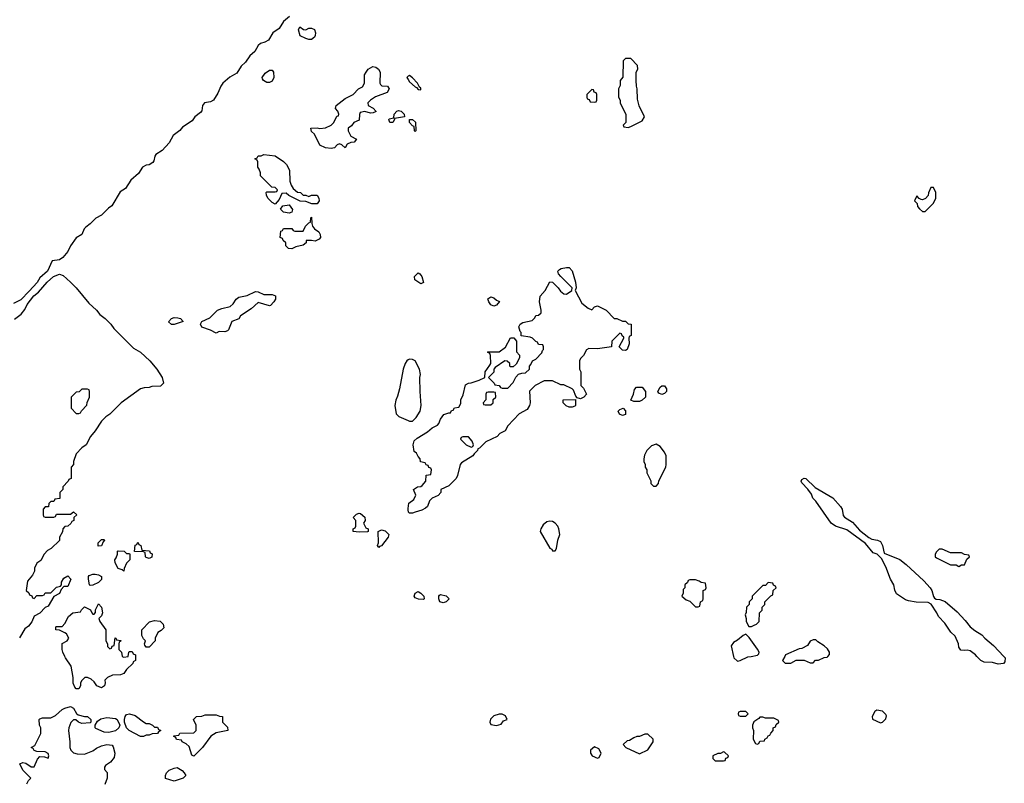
# Model space of a CAD drawing. Header units: inches. Extents: x 2701622 to 2964296, y 496201 to 720542.
# Tile 149 of 256: x 2777227 to 2784255, y 679094 to 684543. Entities that reach past the tile are written whole.
import ezdxf

# ---------------------------------------------------------------- set-up
doc = ezdxf.new("R2010")
doc.units = ezdxf.units.IN
doc.header["$MEASUREMENT"] = 0
for name, color, linetype in [('C7677', 7, 'Continuous'), ('C7678', 7, 'Continuous'), ('C7687', 7, 'Continuous'), ('C7688', 7, 'Continuous')]:
    doc.layers.add(name, color=color, linetype=linetype)

msp = doc.modelspace()

# ---------------------------------------------------------------- linework, layer by layer
at = {"layer": 'C7677', "color": 4, "elevation": 8}
for points in [[(2778054, 680000), (2778054, 679970), (2778038, 679962), (2778034, 679950), (2777990, 679906), (2777970, 679878), (2777947.3, 679867.3), (2777890, 679866), (2777854, 679850), (2777834, 679830), (2777838, 679810), (2777832, 679790), (2777810, 679775.3), (2777778, 679790), (2777759, 679819), (2777738, 679838), (2777710, 679848.7), (2777691.6, 679848.4), (2777671.1, 679828.9), (2777662, 679810), (2777662, 679790), (2777650, 679768), (2777630, 679768), (2777620.4, 679780.4), (2777608.9, 679808.9), (2777608.9, 679848.9), (2777595.3, 679930), (2777554, 679990), (2777549, 680000)], [(2777957.7, 680000), (2777958, 679998), (2777970, 679994), (2778002, 679998), (2778002.3, 680000)], [(2777278, 679090), (2777290, 679114), (2777306, 679130), (2777249.1, 679189.1), (2777228, 679232), (2777250, 679242), (2777270, 679238), (2777310, 679211), (2777330, 679211.3), (2777353.7, 679266.3), (2777370, 679284.9), (2777403.5, 679283.5), (2777430, 679274), (2777435.3, 679290), (2777430, 679306), (2777410, 679318), (2777350, 679322), (2777330, 679329.2), (2777323.1, 679343.1), (2777308.7, 679350), (2777335.3, 679364.7), (2777378, 679450), (2777378, 679490), (2777368, 679510), (2777366, 679550), (2777370, 679554), (2777390, 679562), (2777450, 679562), (2777483.1, 679576.9), (2777530, 679621), (2777550, 679631.3), (2777590, 679642), (2777611.1, 679631.1), (2777631.6, 679591.6), (2777643.6, 679583.6), (2777690, 679571.3), (2777711.1, 679571.1), (2777734, 679550), (2777734, 679530), (2777730, 679526), (2777670, 679522), (2777646, 679530), (2777627.3, 679547.3), (2777610, 679548), (2777591.1, 679528.9), (2777578, 679490), (2777576, 679470), (2777586, 679390), (2777584.7, 679350), (2777592, 679330), (2777610, 679312), (2777636.4, 679303.6), (2777690, 679302), (2777750, 679324.7), (2777775.5, 679344.5), (2777810, 679361), (2777850, 679371), (2777886, 679366), (2777895.3, 679355.3), (2777906, 679310), (2777902, 679278), (2777874.4, 679245.6), (2777839.6, 679220.4), (2777832, 679210), (2777832.7, 679192.7), (2777851.1, 679171.1), (2777851.3, 679130), (2777835.3, 679084.7)]]:
    msp.add_lwpolyline(points, dxfattribs=at)
for points in [[(2778130, 679522), (2778150, 679522), (2778174, 679510), (2778190, 679494), (2778210, 679494), (2778218, 679478), (2778234, 679470), (2778218, 679462), (2778211.6, 679448.4), (2778172.7, 679447.3), (2778150, 679438), (2778130, 679438), (2778110, 679428), (2778090, 679428.7), (2778008, 679470), (2777988.9, 679488.9), (2777974, 679530), (2777974, 679550), (2777979, 679570), (2777990, 679584.7), (2778010, 679590.8), (2778050, 679578.8), (2778110, 679532)], [(2778470, 679288.7), (2778455.3, 679295.3), (2778436, 679356), (2778415.3, 679375.3), (2778386, 679390), (2778382, 679402), (2778347.3, 679407.3), (2778342, 679422), (2778327.3, 679427.3), (2778327.3, 679432.7), (2778362, 679438), (2778370, 679452), (2778470, 679454), (2778486, 679470), (2778486, 679510), (2778468, 679550), (2778488.4, 679571.6), (2778527.3, 679572.7), (2778550, 679582), (2778630, 679582), (2778652.7, 679572.7), (2778674, 679570), (2778674, 679530), (2778710, 679494), (2778712, 679470), (2778630, 679453.2), (2778590.5, 679429.5), (2778530.7, 679349.3)], [(2777863.6, 679456.4), (2777830, 679458), (2777770, 679486), (2777766, 679490), (2777766, 679510), (2777783.1, 679536.9), (2777805.2, 679554.8), (2777850, 679562.8), (2777910, 679556), (2777922, 679550), (2777942, 679510), (2777934, 679490), (2777910, 679468)], [(2778330, 679109), (2778268.7, 679128.7), (2778268, 679150), (2778275.3, 679170), (2778292.9, 679187.1), (2778330, 679202.8), (2778350, 679206), (2778386.4, 679186.4), (2778402, 679170), (2778412, 679150), (2778394, 679130)]]:
    msp.add_lwpolyline(points, close=True, dxfattribs=at)
at = {"layer": 'C7678', "color": 4}
for points, elevation in [([(2779153.7, 684566.3), (2779110, 684529.3), (2779079.3, 684480.7), (2779034, 684450), (2779003, 684397), (2778977.5, 684382.5), (2778946.3, 684373.7), (2778930, 684359.3), (2778904.7, 684315.3), (2778870, 684285.2), (2778838.7, 684241.3), (2778807.4, 684212.6), (2778778, 684162), (2778727.4, 684132.6), (2778676.3, 684090), (2778661.6, 684070), (2778640.5, 684019.5), (2778610.6, 683969.4), (2778590, 683958), (2778546.8, 683950), (2778530.7, 683930), (2778527.5, 683892.5), (2778518.5, 683881.5), (2778476, 683850), (2778458, 683822), (2778390, 683776), (2778370, 683752.3), (2778323.1, 683716.9), (2778294.2, 683665.8), (2778244, 683610), (2778198.3, 683581.7), (2778190.4, 683570), (2778183.8, 683536.2), (2778176.4, 683523.6), (2778152, 683508), (2778130, 683504.2), (2778104, 683490), (2778074.4, 683445.6), (2778020.7, 683399.3), (2777981.1, 683338.9), (2777944, 683316), (2777885.7, 683214.3), (2777862, 683198), (2777811.8, 683148.2), (2777770, 683127), (2777730, 683086.6), (2777698, 683062), (2777687.7, 683050), (2777670.3, 683009.7), (2777630, 682986), (2777590.6, 682930), (2777570.4, 682889.6), (2777534.7, 682845.3), (2777510, 682829.5), (2777458, 682822), (2777424.4, 682750), (2777370, 682700.9), (2777351.6, 682668.4), (2777294.9, 682605.1), (2777234.8, 682545.2), (2777182, 682518)], 8), ([(2780000, 684140.5), (2779999.6, 684140.4), (2779991.3, 684130), (2780000, 684116.4)], 12), ([(2777190, 682406), (2777238.6, 682441.4), (2777264.5, 682475.5), (2777280.9, 682510), (2777327.6, 682572.4), (2777360.1, 682599.9), (2777423.7, 682670), (2777469.3, 682710), (2777510, 682727.3), (2777537.5, 682717.5), (2777590.8, 682670), (2777630.8, 682630), (2777721.6, 682521.6), (2777776, 682470), (2777799.8, 682439.8), (2777838, 682410), (2777878, 682370), (2777899.8, 682339.8), (2778039.8, 682199.8), (2778090, 682170.8), (2778156, 682110), (2778204.7, 682050), (2778244.7, 681990), (2778254, 681950), (2778232, 681928), (2778170, 681926), (2778150, 681918), (2778116.4, 681916.4), (2778090, 681908), (2777951.6, 681808.4), (2777870, 681728), (2777842, 681710), (2777810, 681678), (2777764.7, 681610), (2777731.3, 681570), (2777702, 681510), (2777671.6, 681488.4), (2777630, 681446), (2777612, 681390), (2777612, 681370), (2777594, 681350), (2777594, 681270), (2777578, 681262), (2777574, 681250), (2777534, 681210), (2777534, 681190), (2777514, 681170), (2777512.7, 681127.3), (2777478, 681122), (2777470, 681106), (2777450, 681106), (2777434, 681090), (2777432.7, 681067.3), (2777410, 681066), (2777394, 681050), (2777394, 681010), (2777398, 680998), (2777410, 680994), (2777470, 680994), (2777482, 680998), (2777490, 681014), (2777590, 681014), (2777610, 681032), (2777634, 681010), (2777614, 680990), (2777614, 680970), (2777598, 680962), (2777592.7, 680947.3), (2777571.6, 680928.4), (2777550, 680926), (2777534, 680910), (2777531.6, 680888.4), (2777512, 680850), (2777510, 680826), (2777451.3, 680768.7), (2777425.4, 680754.6), (2777402, 680730), (2777376.9, 680683.1), (2777350, 680666), (2777332, 680630), (2777331.6, 680608.4), (2777319.6, 680580.4), (2777283.6, 680536.4), (2777274, 680470), (2777292.7, 680452.7), (2777298, 680438), (2777312.7, 680432.7), (2777318, 680418), (2777330, 680414), (2777350, 680434), (2777390, 680434), (2777402, 680438), (2777410, 680454), (2777450, 680454), (2777490, 680494), (2777518, 680502), (2777526, 680510), (2777526, 680530), (2777542, 680558), (2777570, 680574), (2777591.3, 680550), (2777570, 680498), (2777542, 680498), (2777523.6, 680476.4), (2777510, 680448), (2777471.6, 680428.4), (2777430, 680358), (2777410, 680348), (2777371, 680309), (2777330, 680288), (2777313.7, 680246.3), (2777290, 680215.3), (2777264.5, 680195.5), (2777226.8, 680133.2)], 8), ([(2780000, 682115.1), (2779991, 682110), (2779977.3, 682090), (2779964, 682050), (2779937.3, 681910), (2779923.5, 681856.5), (2779910.7, 681829.3), (2779904, 681790), (2779914.8, 681730), (2779932.5, 681712.5), (2780000, 681682.5)], 12), ([(2780000, 681046), (2779999.3, 681050), (2780000, 681054.7)], 8), ([(2777549, 680000), (2777534, 680030), (2777529.2, 680050), (2777529, 680091), (2777566, 680110), (2777578, 680130), (2777560.4, 680160.4), (2777550, 680168), (2777510, 680188), (2777486, 680190), (2777486, 680210), (2777490, 680214), (2777530, 680214), (2777550, 680234), (2777576.4, 680283.6), (2777606, 680310), (2777662, 680318), (2777667.3, 680332.7), (2777690, 680354), (2777731.3, 680331.3), (2777742, 680310), (2777750, 680302), (2777758, 680302), (2777767.3, 680312.7), (2777768.4, 680331.6), (2777790, 680374), (2777812, 680350), (2777818, 680310), (2777810.9, 680289.1), (2777792, 680270), (2777798, 680250), (2777842, 680190), (2777842, 680110), (2777854, 680090), (2777854, 680070), (2777870, 680054), (2777882, 680058), (2777887.3, 680072.7), (2777902, 680078), (2777908.4, 680131.6), (2777914, 680130), (2777918, 680118), (2777950, 680114), (2777952, 680110), (2777938, 680102), (2777934, 680090), (2777934, 680050), (2777954, 680030), (2777957.7, 680000)], 8), ([(2778002.3, 680000), (2778006, 680030), (2778010, 680034), (2778030, 680034), (2778038, 680018), (2778054, 680010), (2778054, 680000)], 8)]:
    msp.add_lwpolyline(points, dxfattribs=dict(at, elevation=elevation))
at = {"layer": 'C7678', "color": 4, "elevation": 8}
for points in [[(2779270, 684472), (2779290, 684482), (2779310, 684482), (2779330, 684474), (2779338, 684450), (2779336, 684430), (2779330, 684418), (2779310, 684402), (2779290, 684402), (2779268.9, 684408.9), (2779230, 684428), (2779218, 684470), (2779227.3, 684492.7), (2779252.7, 684472.7)], [(2779730, 683875.3), (2779690, 683888), (2779658, 683882), (2779652.7, 683867.3), (2779650, 683826), (2779611.1, 683808.9), (2779594.4, 683785.6), (2779572, 683770), (2779571.3, 683750), (2779590, 683712), (2779631.3, 683690), (2779614, 683670), (2779590, 683668), (2779565.4, 683654.6), (2779550, 683628), (2779526, 683650), (2779510, 683658), (2779494, 683650), (2779474, 683630), (2779450, 683624), (2779408.9, 683628.9), (2779370, 683648), (2779330, 683726), (2779310, 683746), (2779306, 683770), (2779349.1, 683770.9), (2779370, 683766), (2779410, 683771), (2779449.1, 683790.9), (2779468, 683810), (2779490, 683854), (2779502, 683858), (2779506, 683870), (2779498, 683890), (2779482, 683910), (2779486, 683930), (2779550, 683982), (2779606, 684010), (2779646, 684050), (2779674.6, 684065.4), (2779688, 684090), (2779688.7, 684150), (2779699, 684170), (2779715.3, 684190), (2779748.7, 684210), (2779770, 684204), (2779786.8, 684190), (2779799.1, 684170), (2779798, 684090), (2779802, 684082), (2779811.1, 684071.1), (2779852, 684070), (2779864.7, 684050), (2779850, 684024), (2779766.4, 683993.6), (2779732, 683970), (2779712, 683950), (2779714, 683930), (2779750.9, 683910.9), (2779771.1, 683888.9), (2779750, 683878)], [(2778990, 684095.3), (2778966, 684110), (2778960.4, 684120.4), (2778958, 684130), (2778978, 684162), (2779010, 684182), (2779030, 684182), (2779038, 684170), (2779041, 684130), (2779030, 684104), (2779010, 684095.3)], [(2779890, 683808.7), (2779868, 683810), (2779862, 683830), (2779865.2, 683834.8), (2779898, 683842), (2779899, 683870), (2779918, 683890), (2779930, 683894.8), (2779950.7, 683890.7), (2779971.3, 683870), (2779974, 683850), (2779902, 683838), (2779902, 683830)], [(2779250, 683292), (2779270, 683292), (2779290, 683282), (2779310, 683292), (2779350, 683291.3), (2779361, 683270), (2779364.7, 683250), (2779350, 683228.7), (2779311.6, 683228.4), (2779270, 683246), (2779228.4, 683248.4), (2779148.4, 683288.4), (2779130, 683306), (2779098, 683302), (2779079.8, 683260.2), (2779050, 683226), (2779030, 683238), (2778998, 683270), (2778988, 683290), (2778986, 683310), (2778990, 683314), (2779050, 683314), (2779062, 683318), (2779066, 683330), (2779050, 683346), (2779027.3, 683347.3), (2778946, 683430), (2778946, 683450), (2778936.4, 683476.4), (2778926, 683490), (2778926, 683530), (2778922, 683542), (2778906, 683550), (2778922, 683558), (2778928.4, 683571.6), (2778950, 683572), (2778970, 683582), (2779050, 683571), (2779110, 683531), (2779131.3, 683510), (2779152, 683470), (2779154, 683390), (2779163.6, 683363.6), (2779179.6, 683339.6), (2779210, 683312), (2779230.9, 683310.9)], [(2779150, 683162), (2779110, 683169), (2779088, 683192), (2779104, 683216), (2779150, 683222), (2779174, 683190), (2779170, 683168.7)], [(2779336.9, 682963.1), (2779310, 682968.7), (2779272.7, 682967.3), (2779271.3, 682950), (2779250, 682935.3), (2779196.9, 682923.1), (2779170, 682908.7), (2779146, 682910), (2779126, 682930), (2779126, 682950), (2779107.3, 682967.3), (2779102, 682982), (2779086, 682990), (2779090, 683034), (2779102, 683038), (2779110, 683054), (2779170, 683054), (2779178, 683038), (2779190, 683034), (2779250, 683034), (2779266, 683070), (2779290, 683094), (2779302, 683098), (2779306, 683130), (2779310, 683134), (2779311.3, 683090), (2779318, 683070), (2779330.8, 683050.8), (2779362, 683030), (2779372, 683010), (2779374, 682990), (2779363.6, 682976.4)], [(2778970, 682582), (2779030, 682582), (2779052, 682572), (2779052, 682550), (2779042, 682530), (2779016, 682504), (2779010, 682502), (2778930, 682526), (2778879.8, 682480.2), (2778802, 682430), (2778790, 682408.7), (2778742, 682390), (2778718, 682330), (2778710, 682322), (2778690, 682315.3), (2778650, 682318), (2778630, 682306), (2778588.9, 682328.9), (2778528, 682350), (2778518, 682370), (2778528, 682390), (2778584, 682416), (2778638, 682470), (2778670, 682482.8), (2778730, 682496), (2778750, 682516), (2778773.2, 682550), (2778790, 682564), (2778850, 682576.3), (2778910, 682604.7), (2778930, 682602)], [(2778310, 682368), (2778288.4, 682388.4), (2778310, 682411.3), (2778330, 682418), (2778356.9, 682416.9), (2778374, 682410), (2778394, 682390), (2778330, 682368.7)], [(2777710, 681906), (2777670, 681906), (2777651.6, 681888.4), (2777630, 681886), (2777594, 681850), (2777594, 681770), (2777630, 681734), (2777650, 681734), (2777662, 681738), (2777667.3, 681752.7), (2777707.3, 681792.7), (2777708.4, 681811.6), (2777726, 681850), (2777726, 681890), (2777722, 681902)], [(2779650, 680886), (2779608, 680890), (2779606, 680910), (2779622, 680918), (2779626, 680930), (2779626, 680970), (2779608, 680990), (2779630, 681014), (2779650, 681022), (2779659.6, 681019.6), (2779690, 680994), (2779692, 680970), (2779682, 680950), (2779698, 680918), (2779714, 680910), (2779714, 680890), (2779710, 680888)], [(2779790, 680778), (2779782, 680790), (2779788.9, 680811.1), (2779786, 680890), (2779810, 680902), (2779835.3, 680895.3), (2779861, 680870), (2779857.3, 680850), (2779810, 680789.2), (2779795.3, 680784.7)], [(2777786, 680786), (2777786, 680810), (2777810, 680834), (2777830, 680834), (2777832, 680830), (2777822, 680818), (2777810, 680788)], [(2778150, 680698), (2778130, 680706), (2778126, 680710), (2778122, 680742), (2778110, 680746), (2778047.3, 680747.3), (2778050, 680794), (2778062, 680798), (2778070, 680814), (2778078, 680798), (2778092, 680790), (2778098, 680758), (2778152.7, 680752.7), (2778158, 680738), (2778171.6, 680731.6), (2778170, 680708)], [(2777990, 680734), (2778010, 680734), (2778014, 680730), (2778014, 680690), (2777990, 680666), (2777972.7, 680627.3), (2777970, 680608), (2777958, 680618), (2777930, 680626), (2777908.4, 680668.4), (2777906, 680690), (2777916.4, 680703.6), (2777926, 680730), (2777926, 680750), (2777930, 680752), (2777971.6, 680751.6)], [(2777730, 680506), (2777726, 680510), (2777719, 680550), (2777719, 680570), (2777723.7, 680576.3), (2777750, 680586), (2777765.4, 680585.4), (2777790, 680582), (2777811.1, 680571.1), (2777811.1, 680548.9), (2777790, 680528), (2777750, 680508)], [(2778130, 680066), (2778120.4, 680080.4), (2778118, 680090), (2778126, 680110), (2778110, 680126), (2778098, 680150), (2778098, 680190), (2778154, 680246), (2778190, 680256), (2778230.7, 680250.7), (2778252, 680230), (2778256, 680204), (2778236, 680184), (2778212, 680170), (2778194, 680130), (2778194, 680110), (2778150, 680066)]]:
    msp.add_lwpolyline(points, close=True, dxfattribs=at)
at = {"layer": 'C7687', "color": 4}
for points, elevation in [([(2782321.7, 680000), (2782324, 679990), (2782350, 679966.8), (2782370, 679970.7), (2782424.4, 679995.6), (2782448.8, 680000)], 12), ([(2782687, 680000), (2782672, 679970), (2782690, 679952), (2782730, 679952), (2782770, 679972), (2782790, 679974), (2782827.3, 679972.7), (2782870, 679954), (2782890, 679954), (2782908, 679972), (2782927.3, 679972.7), (2782970, 679992), (2782990, 679994), (2782995.6, 680000)], 12), ([(2784251.2, 680000), (2784260.5, 679990), (2784259.1, 679960.9), (2784250, 679949.2), (2784210, 679943.7), (2784170, 679957.2), (2784110, 679958), (2784086, 679970), (2784058, 680000)], 8)]:
    msp.add_lwpolyline(points, dxfattribs=dict(at, elevation=elevation))
at = {"layer": 'C7687', "color": 4, "elevation": 12}
for points in [[(2780648.4, 679588.4), (2780610, 679575.3), (2780587.1, 679552.9), (2780582, 679530), (2780590, 679514), (2780630, 679506), (2780663.1, 679516.9), (2780681.2, 679538.8), (2780706, 679550), (2780694.6, 679574.6), (2780670, 679588)], [(2782410, 679606), (2782370, 679606), (2782358, 679602), (2782354, 679590), (2782358, 679578), (2782370, 679574), (2782410, 679574), (2782426, 679590)], [(2783343.6, 679616.4), (2783330, 679606), (2783312, 679570), (2783312.7, 679552.7), (2783370, 679524.7), (2783386, 679530), (2783410, 679554), (2783414.6, 679574.6), (2783410, 679586), (2783386, 679610)], [(2782530, 679566), (2782510, 679566), (2782503.6, 679556.4), (2782466.8, 679533.2), (2782458, 679510), (2782458, 679490), (2782464.7, 679470), (2782462, 679410), (2782478, 679378), (2782490, 679374), (2782502, 679378), (2782510, 679394), (2782542, 679398), (2782546, 679410), (2782562, 679418), (2782568, 679432), (2782582, 679438), (2782587.3, 679452.7), (2782606, 679470), (2782606, 679490), (2782622, 679498), (2782627.3, 679512.7), (2782646, 679530), (2782642, 679542), (2782610, 679558), (2782550, 679558)], [(2781710, 679446), (2781690, 679446), (2781650, 679428), (2781632.7, 679427.3), (2781610, 679418), (2781579.6, 679400.4), (2781563.6, 679396.4), (2781534, 679370), (2781554, 679350), (2781650, 679304.7), (2781710, 679332), (2781748, 679390), (2781748, 679410)], [(2781330, 679355.3), (2781302, 679330), (2781302, 679310), (2781314, 679290), (2781350, 679274), (2781362, 679278), (2781378, 679310), (2781360.4, 679340.4)], [(2782250, 679318), (2782230, 679306), (2782210, 679306), (2782174, 679290), (2782174, 679270), (2782190, 679254), (2782250, 679254), (2782262, 679258), (2782267.3, 679272.7), (2782282, 679278), (2782286, 679290), (2782256.4, 679316.4)]]:
    msp.add_lwpolyline(points, close=True, dxfattribs=at)
at = {"layer": 'C7688', "color": 4}
for points, elevation in [([(2781590, 684266), (2781550, 684266), (2781534, 684250), (2781532.7, 684132.7), (2781514, 684110), (2781512.7, 684072.7), (2781502, 684050), (2781502, 683990), (2781512, 683970), (2781512, 683950), (2781552.7, 683867.3), (2781554, 683810), (2781534, 683790), (2781538, 683778), (2781570, 683774), (2781590, 683782), (2781670, 683822), (2781686, 683850), (2781648.9, 683928.9), (2781636.4, 683976.4), (2781635.3, 684050), (2781628.7, 684070), (2781628, 684110), (2781628, 684170), (2781638, 684190), (2781636.4, 684216.4)], 12), ([(2781310, 684046), (2781274, 684010), (2781274, 683990), (2781278, 683978), (2781292.7, 683972.7), (2781298, 683958), (2781330, 683954), (2781342, 683958), (2781346, 683970), (2781346, 684010), (2781342, 684022), (2781327.3, 684027.3), (2781322, 684042)], 12), ([(2780050, 683746), (2780046, 683750), (2780042, 683782), (2780030, 683786), (2780009, 683810), (2780008.4, 683831.6), (2780031.6, 683831.6), (2780051.6, 683811.6), (2780054, 683750)], 8), ([(2783750, 683346), (2783730, 683346), (2783712.7, 683307.3), (2783711.6, 683288.4), (2783692.7, 683267.3), (2783670, 683258), (2783660.4, 683260.4), (2783647.3, 683267.3), (2783630, 683286), (2783614, 683250), (2783632.7, 683232.7), (2783634, 683210), (2783650, 683194), (2783670, 683174), (2783690, 683174), (2783750, 683234), (2783766, 683270), (2783766, 683310)], 12), ([(2780090, 682658), (2780046.8, 682686.8), (2780045.1, 682710), (2780070, 682736), (2780082, 682730), (2780098, 682710), (2780110, 682668)], 8), ([(2780610, 682498), (2780590, 682508), (2780575.3, 682530), (2780569.4, 682550.6), (2780590, 682564.7), (2780610, 682558), (2780630, 682542), (2780652, 682532), (2780630, 682506)], 8), ([(2781610, 681818), (2781588.4, 681828.4), (2781608, 681870), (2781614.6, 681905.4), (2781630, 681922), (2781670, 681922), (2781694, 681890), (2781694, 681850), (2781670, 681828), (2781650, 681818)], 8), ([(2781810, 681869), (2781790, 681878), (2781782, 681890), (2781798, 681922), (2781810, 681931.3), (2781830, 681931.3), (2781844.7, 681910), (2781844.7, 681890), (2781830, 681875.3)], 8), ([(2780610, 681886), (2780570, 681886), (2780558, 681882), (2780554, 681870), (2780554, 681830), (2780534, 681810), (2780538, 681798), (2780550, 681794), (2780590, 681794), (2780606, 681810), (2780607.3, 681832.7), (2780626, 681850), (2780622, 681882)], 8), ([(2781150, 681778), (2781128.4, 681788.4), (2781106, 681810), (2781106, 681830), (2781194, 681834), (2781194, 681790), (2781190, 681786), (2781170, 681778)], 8), ([(2781530, 681718), (2781508.9, 681728.9), (2781498, 681750), (2781510, 681762), (2781534, 681770), (2781551.6, 681751.6), (2781550, 681726)], 8), ([(2780430, 681566), (2780390, 681566), (2780378, 681562), (2780374, 681550), (2780414, 681510), (2780450, 681494), (2780462, 681498), (2780466, 681510), (2780456.4, 681536.4)], 8), ([(2781770, 681514), (2781736.9, 681503.1), (2781702, 681470), (2781685.4, 681434.6), (2781682, 681410), (2781682, 681390), (2781692, 681370), (2781692, 681350), (2781702, 681330), (2781702, 681310), (2781731.6, 681251.6), (2781732.7, 681232.7), (2781750, 681214), (2781770, 681214), (2781787.3, 681232.7), (2781788.4, 681251.6), (2781838, 681350), (2781842, 681370), (2781842, 681430), (2781830, 681458), (2781797.5, 681497.5)], 12), ([(2781010, 680964), (2780990, 680959), (2780962.5, 680937.5), (2780946, 680910), (2780942.8, 680890), (2781010, 680772), (2781024.7, 680764.7), (2781030, 680754), (2781050, 680754), (2781058, 680770), (2781068.7, 680830), (2781082, 680870), (2781075.3, 680910), (2781068.9, 680928.9), (2781048, 680950), (2781030, 680962)], 12), ([(2783810, 680766), (2783790, 680766), (2783770, 680746), (2783762, 680730), (2783762, 680710), (2783770, 680702), (2783870, 680654), (2783910, 680654), (2783930, 680642), (2783950, 680654), (2783970, 680654), (2783987.3, 680692.7), (2784006, 680710), (2784002, 680722), (2783970, 680726), (2783950, 680738), (2783870, 680738)], 12), ([(2782050, 680546), (2782010, 680546), (2781998, 680542), (2781992.7, 680527.3), (2781974, 680510), (2781974, 680490), (2781963.6, 680476.4), (2781962, 680450), (2781954, 680430), (2781983.6, 680403.6), (2782010, 680394), (2782050, 680354), (2782070, 680354), (2782082, 680358), (2782086, 680390), (2782102, 680398), (2782106, 680410), (2782106, 680470), (2782122, 680478), (2782126, 680490), (2782122, 680522), (2782090, 680526), (2782076.4, 680536.4)], 12), ([(2782570, 680526), (2782550, 680506), (2782530, 680506), (2782454, 680430), (2782454, 680410), (2782434, 680390), (2782434, 680370), (2782414, 680350), (2782412.7, 680312.7), (2782404.7, 680295.3), (2782412, 680270), (2782412, 680250), (2782430, 680214), (2782450, 680214), (2782470, 680222), (2782486, 680230), (2782506, 680250), (2782508.4, 680311.6), (2782526, 680330), (2782526, 680350), (2782546, 680370), (2782546, 680390), (2782587.3, 680432.7), (2782602, 680438), (2782606, 680470), (2782626, 680490), (2782622, 680502), (2782607.3, 680507.3), (2782602, 680522)], 12), ([(2780110, 680406), (2780072.7, 680407.3), (2780050, 680418), (2780042, 680430), (2780049.1, 680450.9), (2780070, 680462), (2780090, 680452), (2780112, 680430), (2780114, 680410)], 8), ([(2780250, 680382), (2780226, 680390), (2780218, 680410), (2780218, 680430), (2780223.1, 680436.9), (2780230, 680442), (2780270, 680431.3), (2780292, 680410), (2780270, 680388)], 8)]:
    msp.add_lwpolyline(points, close=True, dxfattribs=dict(at, elevation=elevation))
for points, elevation in [([(2780000, 684116.4), (2780010, 684100.7), (2780050, 684064), (2780059.9, 684059.9), (2780070, 684046), (2780090, 684042), (2780090, 684055.3), (2780081.2, 684061.2), (2780065.2, 684090), (2780030, 684129), (2780010, 684144), (2780000, 684140.5)], 12), ([(2780000, 681054.7), (2780005.6, 681094.4), (2780041.2, 681118.8), (2780055.3, 681150), (2780038, 681190), (2780066, 681210), (2780090, 681212), (2780100.4, 681219.6), (2780126, 681250), (2780127.3, 681292.7), (2780162, 681298), (2780166, 681330), (2780162, 681342), (2780147.3, 681347.3), (2780142, 681362), (2780127.3, 681367.3), (2780122, 681382), (2780087.3, 681387.3), (2780086, 681410), (2780070, 681426), (2780058, 681450), (2780042, 681462), (2780035.1, 681510), (2780042, 681538), (2780063.3, 681556.7), (2780138.6, 681601.4), (2780170, 681631), (2780209, 681651), (2780219, 681661), (2780230, 681692), (2780254.6, 681725.4), (2780290, 681738), (2780302, 681738), (2780310, 681754), (2780322, 681758), (2780330, 681774), (2780362, 681778), (2780375.3, 681804.7), (2780375.3, 681830), (2780393.2, 681866.8), (2780410, 681938), (2780429.3, 681950.7), (2780450, 681951.3), (2780506, 681970), (2780546, 681990), (2780549.3, 682030.7), (2780583.1, 682076.9), (2780588.9, 682091.1), (2780588, 682148), (2780582, 682162), (2780566, 682170), (2780570, 682174), (2780650, 682172), (2780694.6, 682205.4), (2780730, 682272), (2780752.7, 682272.7), (2780774, 682250), (2780772.7, 682172.7), (2780794, 682150), (2780794, 682130), (2780770, 682086), (2780750, 682066), (2780730, 682066), (2780726, 682070), (2780726, 682090), (2780707.3, 682107.3), (2780690, 682108), (2780619.6, 682060.4), (2780612, 682050), (2780611.6, 682028.4), (2780574, 681990), (2780614, 681950), (2780618, 681938), (2780650, 681934), (2780658, 681918), (2780670, 681914), (2780710, 681914), (2780750, 681954), (2780767.3, 681992.7), (2780787.3, 682012.7), (2780810, 682022), (2780836.4, 682023.6), (2780866, 682050), (2780866, 682070), (2780876.4, 682083.6), (2780886, 682110), (2780910, 682122), (2780953.6, 682166.4), (2780958, 682182), (2780966, 682190), (2780966, 682210), (2780962, 682222), (2780930, 682226), (2780922, 682242), (2780910, 682246), (2780886, 682270), (2780870, 682278), (2780807.3, 682287.3), (2780806, 682310), (2780798, 682318), (2780788.4, 682351.6), (2780798, 682370), (2780817.2, 682382.8), (2780884, 682396), (2780903.1, 682416.9), (2780910, 682432), (2780930, 682434), (2780948, 682452), (2780948.7, 682470), (2780937.2, 682530), (2780942, 682570), (2780978, 682610), (2781010, 682672), (2781030, 682671.3), (2781070, 682631), (2781086, 682606), (2781110, 682586), (2781130, 682584.7), (2781169, 682610), (2781169.3, 682630), (2781089.2, 682710), (2781073.2, 682730), (2781068.7, 682750), (2781079, 682761), (2781092.9, 682767.1), (2781130, 682776), (2781150, 682776), (2781170.4, 682750.4), (2781193, 682670), (2781198, 682630), (2781192, 682610), (2781239.6, 682519.6), (2781283.6, 682483.6), (2781310, 682474), (2781330, 682494), (2781350, 682502), (2781412, 682470), (2781470, 682412), (2781490, 682412), (2781530, 682392), (2781550, 682392), (2781570, 682374), (2781592, 682370), (2781592, 682290), (2781578, 682282), (2781574, 682270), (2781578, 682230), (2781562, 682190), (2781550, 682182), (2781530, 682186), (2781506, 682210), (2781538, 682270), (2781538, 682278), (2781527.3, 682287.3), (2781522, 682302), (2781510, 682306), (2781454, 682250), (2781451.6, 682208.4), (2781350, 682195.3), (2781290, 682198), (2781271.6, 682188.4), (2781250, 682146), (2781230, 682126), (2781222, 682110), (2781222, 682050), (2781232, 682030), (2781232.7, 681932.7), (2781250, 681914), (2781272, 681870), (2781254, 681850), (2781230, 681838), (2781206, 681846), (2781196.4, 681856.4), (2781179, 681899), (2781170, 681908), (2781110, 681938), (2781090, 681938), (2781030, 681966), (2780970, 681966), (2780906.4, 681933.6), (2780866.8, 681893.2), (2780870.8, 681810), (2780866.8, 681790), (2780850, 681762), (2780792, 681730), (2780710, 681646), (2780691.1, 681608.9), (2780654, 681590), (2780634, 681570), (2780554, 681530), (2780510, 681486), (2780498, 681482), (2780494, 681470), (2780470, 681446), (2780462, 681430), (2780379.8, 681380.2), (2780371.3, 681370), (2780351.3, 681290), (2780342, 681270), (2780290, 681218), (2780234, 681190), (2780234, 681170), (2780212.7, 681147.3), (2780170, 681128), (2780151.1, 681108.9), (2780138, 681070), (2780123.5, 681056.5), (2780096.8, 681043.2), (2780050, 681029.2), (2780030, 681021.2), (2780010, 681022.7), (2780002.7, 681030), (2780000, 681046)], 8), ([(2780000, 681682.5), (2780010, 681678), (2780030, 681679.1), (2780056.1, 681703.9), (2780086, 681750), (2780092.7, 681790), (2780085.2, 681890), (2780084, 681990), (2780088.7, 682011.3), (2780081.2, 682050), (2780050, 682109), (2780030, 682119.5), (2780010, 682120.9), (2780000, 682115.1)], 12), ([(2784058, 680000), (2784048.7, 680010), (2784010, 680039), (2783990, 680045.2), (2783970, 680041.2), (2783944.7, 680044.7), (2783930, 680066), (2783928, 680090), (2783903.1, 680143.1), (2783872.9, 680172.9), (2783830, 680238), (2783784.7, 680284.7), (2783774, 680310), (2783733.2, 680373.2), (2783710, 680384), (2783626.3, 680386.3), (2783570, 680397.2), (2783550, 680404), (2783485.6, 680445.6), (2783472.9, 680472.9), (2783465.2, 680510), (2783441.2, 680550), (2783410, 680638), (2783379, 680699), (2783346, 680730), (2783319, 680739), (2783264.7, 680804.7), (2783130, 680904), (2783049.2, 680929.2), (2783018, 680950), (2782910, 681108), (2782889.1, 681129.1), (2782878, 681158), (2782853.2, 681193.2), (2782810, 681238), (2782804, 681250), (2782810, 681262), (2782827.2, 681272.8), (2782838, 681270), (2782904.9, 681204.9), (2783031.2, 681131.2), (2783086.4, 681070), (2783097.1, 681050), (2783104.5, 681004.5), (2783113.4, 680993.4), (2783170, 680957.3), (2783221.3, 680901.3), (2783287.3, 680847.3), (2783310, 680836.3), (2783350.3, 680830.3), (2783370, 680819.1), (2783384.4, 680790), (2783396.9, 680736.9), (2783510, 680690.4), (2783555.3, 680655.3), (2783679.7, 680539.7), (2783726.4, 680490), (2783737.6, 680470), (2783748.1, 680428.1), (2783755.9, 680415.9), (2783767.7, 680407.7), (2783794.8, 680405.2), (2783831.5, 680391.5), (2783917.3, 680317.3), (2783976.1, 680256.1), (2784010, 680210.7), (2784043.9, 680183.9), (2784094.6, 680154.6), (2784115.5, 680130), (2784178.4, 680078.4), (2784251.2, 680000)], 8), ([(2782448.8, 680000), (2782492.1, 680007.9), (2782502, 680018), (2782504, 680030), (2782492.1, 680052.1), (2782433.6, 680133.6), (2782410, 680158), (2782390, 680148.7), (2782350, 680115.3), (2782321, 680099), (2782304.7, 680075.3), (2782321.7, 680000)], 12), ([(2782995.6, 680000), (2783007.3, 680012.7), (2783008, 680030), (2782992.9, 680052.9), (2782970, 680074), (2782923.2, 680103.2), (2782910, 680118), (2782890, 680118), (2782870, 680108), (2782850, 680078), (2782810, 680055.3), (2782790, 680054), (2782692, 680010), (2782687, 680000)], 12)]:
    msp.add_lwpolyline(points, dxfattribs=dict(at, elevation=elevation))

doc.saveas('drawing.dxf')
